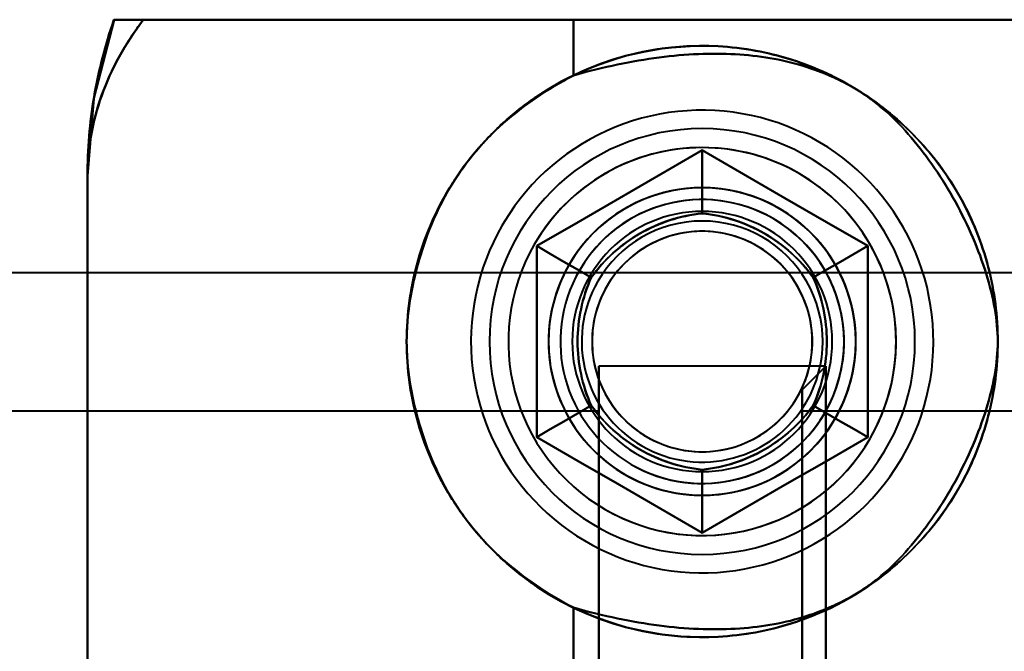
# Model space of a CAD drawing. Header units: millimetres. Extents: x -1115 to 1388, y -280 to 1010.
# Tile 20 of 76: x -353 to -332, y 258 to 272. Entities that reach past the tile are written whole.
import ezdxf

# ---------------------------------------------------------------- set-up
doc = ezdxf.new("R2010")
doc.units = ezdxf.units.MM
doc.layers.add('G-IMPT', color=8, linetype='Continuous', lineweight=40)

# ---------------------------------------------------------------- blocks, each defined once
blk = doc.blocks.new('NEXA 700 CALQUES_dwg-751640-Droite')
at = {"layer": 'G-IMPT'}
for p, q in [((-350.484, 271.672), (-341.387, 271.672)), ((-350.484, 271.672), (-341.387, 271.672)), ((-341.387, 271.672), (-350.484, 271.672)), ((-341.387, 271.672), (-350.484, 271.672)), ((-341.387, 271.672), (-326.665, 271.672)), ((-341.387, 271.672), (-326.665, 271.672)), ((-326.665, 271.672), (-341.387, 271.672)), ((-326.665, 271.672), (-341.387, 271.672)), ((-351.665, 268.372), (-351.665, 258.072)), ((-329.35, 266.327), (-362, 266.327)), ((-329.35, 266.327), (-362, 266.327)), ((-336.05, 264.352), (-340.85, 264.352)), ((-336.05, 264.352), (-340.85, 264.352)), ((-340.85, 264.352), (-340.85, 256.484)), ((-340.85, 264.352), (-340.85, 264.221)), ((-340.85, 264.352), (-340.85, 256.484)), ((-340.85, 256.352), (-340.85, 264.352)), ((-340.85, 256.352), (-340.85, 264.352)), ((-340.85, 256.352), (-340.85, 264.352)), ((-340.85, 256.352), (-340.85, 264.352)), ((-336.05, 264.352), (-336.55, 263.852)), ((-336.05, 264.352), (-336.55, 263.852)), ((-336.05, 260.352), (-336.05, 264.352)), ((-336.05, 256.484), (-336.05, 264.352)), ((-336.05, 264.352), (-336.05, 260.352)), ((-336.05, 264.352), (-336.05, 256.484)), ((-340.85, 264.221), (-340.85, 256.352)), ((-340.85, 264.221), (-340.85, 256.352)), ((-336.05, 256.352), (-336.05, 264.221)), ((-336.05, 260.352), (-336.05, 264.221)), ((-336.05, 264.221), (-336.05, 256.352)), ((-336.05, 264.221), (-336.05, 260.352)), ((-336.55, 256.967), (-336.55, 263.852)), ((-336.55, 256.967), (-336.55, 263.852)), ((-336.55, 263.852), (-336.55, 256.967)), ((-336.55, 263.852), (-336.55, 256.967)), ((-336.55, 256.852), (-336.55, 263.737)), ((-336.55, 256.852), (-336.55, 263.737)), ((-336.55, 263.737), (-336.55, 256.852)), ((-336.55, 263.737), (-336.55, 256.852)), ((-340.85, 263.402), (-357.55, 263.402)), ((-340.85, 263.402), (-357.55, 263.402)), ((-340.85, 263.402), (-340.85, 257.302)), ((-340.85, 263.402), (-340.85, 257.302)), ((-340.85, 263.402), (-340.85, 257.302)), ((-340.85, 263.402), (-340.85, 257.302)), ((-340.85, 257.402), (-340.85, 263.402)), ((-340.85, 257.402), (-340.85, 263.402)), ((-340.85, 263.302), (-340.85, 263.402)), ((-326.55, 263.402), (-336.55, 263.402)), ((-326.55, 263.402), (-336.55, 263.402)), ((-336.55, 259.577), (-336.55, 263.402)), ((-336.55, 259.577), (-336.55, 263.402)), ((-336.55, 263.402), (-336.55, 257.402)), ((-336.55, 263.402), (-336.55, 261.127)), ((-340.85, 257.302), (-340.85, 263.302)), ((-340.85, 257.302), (-340.85, 263.302)), ((-336.55, 263.302), (-336.55, 259.577)), ((-336.55, 263.302), (-336.55, 257.302)), ((-336.55, 257.302), (-336.55, 261.127)), ((-336.55, 257.302), (-336.55, 261.127)), ((-336.55, 261.127), (-336.55, 257.402)), ((-336.05, 256.484), (-336.05, 260.352)), ((-336.05, 256.352), (-336.05, 260.352)), ((-336.05, 260.352), (-336.05, 256.484)), ((-336.05, 260.352), (-336.05, 256.352)), ((-336.55, 259.577), (-336.55, 257.302))]:
    blk.add_line(p, q, dxfattribs=at)
at = {"layer": 'G-IMPT', "flags": 128}
for points in [[(-351.104, 271.673), (-351.528, 270.016), (-351.665, 268.372)], [(-351.105, 271.672), (-345.579, 271.672), (-340.052, 271.672), (-334.526, 271.672), (-329, 271.672)], [(-329, 271.672), (-334.526, 271.672), (-340.052, 271.672), (-345.579, 271.672), (-351.105, 271.672)], [(-329, 271.672), (-334.526, 271.672), (-340.052, 271.672), (-345.579, 271.672), (-351.105, 271.672)], [(-351.105, 271.672), (-345.579, 271.672), (-340.052, 271.672), (-334.526, 271.672), (-329, 271.672)], [(-341.387, 271.672), (-341.387, 271.379), (-341.387, 271.085), (-341.387, 270.792), (-341.387, 270.499)], [(-341.387, 270.499), (-341.387, 270.792), (-341.387, 271.085), (-341.387, 271.379), (-341.387, 271.672)], [(-341.387, 271.672), (-341.387, 271.379), (-341.387, 271.085), (-341.387, 270.792), (-341.387, 270.499)], [(-341.387, 270.499), (-341.387, 270.792), (-341.387, 271.085), (-341.387, 271.379), (-341.387, 271.672)], [(-334.43, 262.427), (-334.336, 262.598), (-334.248, 262.773), (-334.168, 262.952), (-334.094, 263.133), (-334.029, 263.317), (-333.97, 263.504), (-333.919, 263.693), (-333.876, 263.883), (-333.84, 264.076), (-333.812, 264.269), (-333.792, 264.464), (-333.779, 264.659), (-333.775, 264.855), (-333.778, 265.05), (-333.789, 265.246), (-333.808, 265.44), (-333.834, 265.634), (-333.869, 265.827), (-333.911, 266.018), (-333.96, 266.207), (-334.017, 266.394), (-334.082, 266.579), (-334.154, 266.76), (-334.233, 266.939), (-334.319, 267.115), (-334.412, 267.287), (-334.512, 267.455), (-334.619, 267.619), (-334.732, 267.779), (-334.851, 267.934), (-334.977, 268.084), (-335.108, 268.229), (-335.245, 268.368), (-335.388, 268.502), (-335.536, 268.63), (-335.688, 268.752), (-335.846, 268.868), (-336.008, 268.978), (-336.174, 269.081), (-336.345, 269.177), (-336.519, 269.266), (-336.696, 269.349), (-336.877, 269.424), (-337.06, 269.492), (-337.246, 269.552), (-337.434, 269.605), (-337.625, 269.651), (-337.817, 269.689), (-338.01, 269.719), (-338.204, 269.741), (-338.399, 269.755), (-338.595, 269.762), (-338.79, 269.761), (-338.986, 269.752), (-339.181, 269.735), (-339.375, 269.711), (-339.568, 269.679), (-339.759, 269.639), (-339.949, 269.591), (-340.137, 269.536), (-340.322, 269.474), (-340.505, 269.404), (-340.684, 269.326), (-340.861, 269.242), (-341.034, 269.151), (-341.203, 269.053), (-341.368, 268.948), (-341.529, 268.837), (-341.685, 268.719), (-341.837, 268.595), (-341.983, 268.465), (-342.124, 268.33), (-342.259, 268.189), (-342.389, 268.042), (-342.513, 267.891), (-342.631, 267.734), (-342.742, 267.574), (-342.847, 267.408), (-342.9, 267.318)], [(-334.43, 262.427), (-334.336, 262.598), (-334.248, 262.773), (-334.168, 262.952), (-334.094, 263.133), (-334.029, 263.317), (-333.97, 263.504), (-333.919, 263.693), (-333.876, 263.883), (-333.84, 264.076), (-333.812, 264.269), (-333.792, 264.464), (-333.779, 264.659), (-333.775, 264.855), (-333.778, 265.05), (-333.789, 265.246), (-333.808, 265.44), (-333.834, 265.634), (-333.869, 265.827), (-333.911, 266.018), (-333.96, 266.207), (-334.017, 266.394), (-334.082, 266.579), (-334.154, 266.76), (-334.233, 266.939), (-334.319, 267.115), (-334.412, 267.287), (-334.512, 267.455), (-334.619, 267.619), (-334.732, 267.779), (-334.851, 267.934), (-334.977, 268.084), (-335.108, 268.229), (-335.245, 268.368), (-335.388, 268.502), (-335.536, 268.63), (-335.688, 268.752), (-335.846, 268.868), (-336.008, 268.978), (-336.174, 269.081), (-336.345, 269.177), (-336.519, 269.266), (-336.696, 269.349), (-336.877, 269.424), (-337.06, 269.492), (-337.246, 269.552), (-337.434, 269.605), (-337.625, 269.651), (-337.817, 269.689), (-338.01, 269.719), (-338.204, 269.741), (-338.399, 269.755), (-338.595, 269.762), (-338.79, 269.761), (-338.986, 269.752), (-339.181, 269.735), (-339.375, 269.711), (-339.568, 269.679), (-339.759, 269.639), (-339.949, 269.591), (-340.137, 269.536), (-340.322, 269.474), (-340.505, 269.404), (-340.684, 269.326), (-340.861, 269.242), (-341.034, 269.151), (-341.203, 269.053), (-341.368, 268.948), (-341.529, 268.837), (-341.685, 268.719), (-341.837, 268.595), (-341.983, 268.465), (-342.124, 268.33), (-342.259, 268.189), (-342.389, 268.042), (-342.513, 267.891), (-342.631, 267.734), (-342.742, 267.574), (-342.847, 267.408), (-342.9, 267.318)], [(-342.165, 266.893), (-341.29, 267.398), (-340.415, 267.903), (-339.54, 268.409), (-338.665, 268.914)], [(-338.665, 268.914), (-339.54, 268.409), (-340.415, 267.903), (-341.29, 267.398), (-342.165, 266.893)], [(-338.665, 268.914), (-339.54, 268.409), (-340.415, 267.903), (-341.29, 267.398), (-342.165, 266.893)], [(-342.165, 266.893), (-341.29, 267.398), (-340.415, 267.903), (-339.54, 268.409), (-338.665, 268.914)], [(-342.165, 266.893), (-341.29, 267.398), (-340.415, 267.903), (-339.54, 268.409), (-338.665, 268.914)], [(-338.665, 268.914), (-339.54, 268.409), (-340.415, 267.903), (-341.29, 267.398), (-342.165, 266.893)], [(-342.165, 266.893), (-341.29, 267.398), (-340.415, 267.903), (-339.54, 268.409), (-338.665, 268.914)], [(-338.665, 268.914), (-339.54, 268.409), (-340.415, 267.903), (-341.29, 267.398), (-342.165, 266.893)], [(-338.665, 268.914), (-339.54, 268.409), (-340.415, 267.903), (-341.29, 267.398), (-342.165, 266.893)], [(-342.165, 266.893), (-341.29, 267.398), (-340.415, 267.903), (-339.54, 268.409), (-338.665, 268.914)], [(-338.665, 268.914), (-339.54, 268.409), (-340.415, 267.903), (-341.29, 267.398), (-342.165, 266.893)], [(-342.165, 266.893), (-341.29, 267.398), (-340.415, 267.903), (-339.54, 268.409), (-338.665, 268.914)], [(-338.665, 268.914), (-338.665, 268.581), (-338.665, 268.248), (-338.665, 267.914), (-338.665, 267.581)], [(-338.665, 267.581), (-338.665, 267.914), (-338.665, 268.248), (-338.665, 268.581), (-338.665, 268.914)], [(-338.665, 268.914), (-337.79, 268.409), (-336.915, 267.903), (-336.04, 267.398), (-335.165, 266.893)], [(-335.165, 266.893), (-336.04, 267.398), (-336.915, 267.903), (-337.79, 268.409), (-338.665, 268.914)], [(-338.665, 268.914), (-338.665, 268.581), (-338.665, 268.248), (-338.665, 267.914), (-338.665, 267.581)], [(-338.665, 267.581), (-338.665, 267.914), (-338.665, 268.248), (-338.665, 268.581), (-338.665, 268.914)], [(-335.165, 266.893), (-336.04, 267.398), (-336.915, 267.903), (-337.79, 268.409), (-338.665, 268.914)], [(-338.665, 268.914), (-337.79, 268.409), (-336.915, 267.903), (-336.04, 267.398), (-335.165, 266.893)], [(-338.665, 268.914), (-337.79, 268.409), (-336.915, 267.903), (-336.04, 267.398), (-335.165, 266.893)], [(-335.165, 266.893), (-336.04, 267.398), (-336.915, 267.903), (-337.79, 268.409), (-338.665, 268.914)], [(-338.665, 268.914), (-337.79, 268.409), (-336.915, 267.903), (-336.04, 267.398), (-335.165, 266.893)], [(-335.165, 266.893), (-336.04, 267.398), (-336.915, 267.903), (-337.79, 268.409), (-338.665, 268.914)], [(-335.165, 266.893), (-336.04, 267.398), (-336.915, 267.903), (-337.79, 268.409), (-338.665, 268.914)], [(-338.665, 268.914), (-337.79, 268.409), (-336.915, 267.903), (-336.04, 267.398), (-335.165, 266.893)], [(-335.165, 266.893), (-336.04, 267.398), (-336.915, 267.903), (-337.79, 268.409), (-338.665, 268.914)], [(-338.665, 268.914), (-337.79, 268.409), (-336.915, 267.903), (-336.04, 267.398), (-335.165, 266.893)], [(-351.665, 258.072), (-351.665, 260.647), (-351.665, 263.222), (-351.665, 265.797), (-351.665, 268.372)], [(-351.665, 268.372), (-351.665, 253.622), (-351.665, 238.872), (-351.665, 224.122), (-351.665, 209.372)], [(-351.665, 209.372), (-351.665, 224.122), (-351.665, 238.872), (-351.665, 253.622), (-351.665, 268.372)], [(-351.665, 268.372), (-351.665, 265.797), (-351.665, 263.222), (-351.665, 260.647), (-351.665, 258.072)], [(-351.665, 268.372), (-351.665, 265.797), (-351.665, 263.222), (-351.665, 260.647), (-351.665, 258.072)], [(-351.665, 209.372), (-351.665, 224.122), (-351.665, 238.872), (-351.665, 253.622), (-351.665, 268.372)], [(-351.665, 268.372), (-351.665, 253.622), (-351.665, 238.872), (-351.665, 224.122), (-351.665, 209.372)], [(-351.665, 258.072), (-351.665, 260.647), (-351.665, 263.222), (-351.665, 265.797), (-351.665, 268.372)], [(-342.9, 267.318), (-342.995, 267.146), (-343.082, 266.971), (-343.163, 266.793), (-343.236, 266.612), (-343.302, 266.427), (-343.36, 266.241), (-343.411, 266.052), (-343.455, 265.861), (-343.49, 265.669), (-343.518, 265.475), (-343.538, 265.281), (-343.551, 265.085), (-343.556, 264.89), (-343.552, 264.694), (-343.541, 264.499), (-343.522, 264.304), (-343.496, 264.111), (-343.462, 263.918), (-343.42, 263.727), (-343.37, 263.538), (-343.313, 263.351), (-343.248, 263.166), (-343.176, 262.984), (-343.097, 262.805), (-343.011, 262.63), (-342.918, 262.458), (-342.818, 262.289), (-342.711, 262.125), (-342.598, 261.966), (-342.479, 261.811), (-342.353, 261.661), (-342.222, 261.516), (-342.085, 261.376), (-341.942, 261.242), (-341.795, 261.114), (-341.642, 260.992), (-341.484, 260.876), (-341.322, 260.767), (-341.156, 260.664), (-340.986, 260.567), (-340.812, 260.478), (-340.634, 260.396), (-340.454, 260.321), (-340.27, 260.253), (-340.084, 260.192), (-339.896, 260.139), (-339.706, 260.094), (-339.514, 260.056), (-339.32, 260.026), (-339.126, 260.004), (-338.931, 259.989), (-338.736, 259.982), (-338.54, 259.983), (-338.345, 259.992), (-338.15, 260.009), (-337.956, 260.034), (-337.763, 260.066), (-337.571, 260.106), (-337.381, 260.153), (-337.194, 260.208), (-337.008, 260.271), (-336.826, 260.341), (-336.646, 260.418), (-336.47, 260.502), (-336.297, 260.594), (-336.127, 260.692), (-335.962, 260.797), (-335.801, 260.908), (-335.645, 261.026), (-335.494, 261.15), (-335.347, 261.279), (-335.206, 261.415), (-335.071, 261.556), (-334.941, 261.702), (-334.817, 261.854), (-334.7, 262.01), (-334.588, 262.171), (-334.484, 262.336), (-334.43, 262.427)], [(-342.9, 267.318), (-342.995, 267.146), (-343.082, 266.971), (-343.163, 266.793), (-343.236, 266.612), (-343.302, 266.427), (-343.36, 266.241), (-343.411, 266.052), (-343.455, 265.861), (-343.49, 265.669), (-343.518, 265.475), (-343.538, 265.281), (-343.551, 265.085), (-343.556, 264.89), (-343.552, 264.694), (-343.541, 264.499), (-343.522, 264.304), (-343.496, 264.111), (-343.462, 263.918), (-343.42, 263.727), (-343.37, 263.538), (-343.313, 263.351), (-343.248, 263.166), (-343.176, 262.984), (-343.097, 262.805), (-343.011, 262.63), (-342.918, 262.458), (-342.818, 262.289), (-342.711, 262.125), (-342.598, 261.966), (-342.479, 261.811), (-342.353, 261.661), (-342.222, 261.516), (-342.085, 261.376), (-341.942, 261.242), (-341.795, 261.114), (-341.642, 260.992), (-341.484, 260.876), (-341.322, 260.767), (-341.156, 260.664), (-340.986, 260.567), (-340.812, 260.478), (-340.634, 260.396), (-340.454, 260.321), (-340.27, 260.253), (-340.084, 260.192), (-339.896, 260.139), (-339.706, 260.094), (-339.514, 260.056), (-339.32, 260.026), (-339.126, 260.004), (-338.931, 259.989), (-338.736, 259.982), (-338.54, 259.983), (-338.345, 259.992), (-338.15, 260.009), (-337.956, 260.034), (-337.763, 260.066), (-337.571, 260.106), (-337.381, 260.153), (-337.194, 260.208), (-337.008, 260.271), (-336.826, 260.341), (-336.646, 260.418), (-336.47, 260.502), (-336.297, 260.594), (-336.127, 260.692), (-335.962, 260.797), (-335.801, 260.908), (-335.645, 261.026), (-335.494, 261.15), (-335.347, 261.279), (-335.206, 261.415), (-335.071, 261.556), (-334.941, 261.702), (-334.817, 261.854), (-334.7, 262.01), (-334.588, 262.171), (-334.484, 262.336), (-334.43, 262.427)], [(-342.165, 262.852), (-342.165, 263.862), (-342.165, 264.872), (-342.165, 265.883), (-342.165, 266.893)], [(-342.165, 266.893), (-341.877, 266.726), (-341.588, 266.56), (-341.3, 266.393), (-341.011, 266.227)], [(-341.011, 266.227), (-341.3, 266.393), (-341.588, 266.56), (-341.877, 266.726), (-342.165, 266.893)], [(-342.165, 266.893), (-341.877, 266.726), (-341.588, 266.56), (-341.3, 266.393), (-341.011, 266.227)], [(-341.011, 266.227), (-341.3, 266.393), (-341.588, 266.56), (-341.877, 266.726), (-342.165, 266.893)], [(-342.165, 266.893), (-342.165, 265.883), (-342.165, 264.872), (-342.165, 263.862), (-342.165, 262.852)], [(-342.165, 266.893), (-342.165, 265.883), (-342.165, 264.872), (-342.165, 263.862), (-342.165, 262.852)], [(-342.165, 262.852), (-342.165, 263.862), (-342.165, 264.872), (-342.165, 265.883), (-342.165, 266.893)], [(-342.165, 262.852), (-342.165, 263.862), (-342.165, 264.872), (-342.165, 265.883), (-342.165, 266.893)], [(-342.165, 266.893), (-342.165, 265.883), (-342.165, 264.872), (-342.165, 263.862), (-342.165, 262.852)], [(-342.165, 262.852), (-342.165, 263.862), (-342.165, 264.872), (-342.165, 265.883), (-342.165, 266.893)], [(-342.165, 266.893), (-342.165, 265.883), (-342.165, 264.872), (-342.165, 263.862), (-342.165, 262.852)], [(-342.165, 266.893), (-342.165, 265.883), (-342.165, 264.872), (-342.165, 263.862), (-342.165, 262.852)], [(-342.165, 262.852), (-342.165, 263.862), (-342.165, 264.872), (-342.165, 265.883), (-342.165, 266.893)], [(-342.165, 266.893), (-342.165, 265.883), (-342.165, 264.872), (-342.165, 263.862), (-342.165, 262.852)], [(-342.165, 262.852), (-342.165, 263.862), (-342.165, 264.872), (-342.165, 265.883), (-342.165, 266.893)], [(-336.319, 266.227), (-336.031, 266.393), (-335.742, 266.56), (-335.454, 266.726), (-335.165, 266.893)], [(-335.165, 266.893), (-335.454, 266.726), (-335.742, 266.56), (-336.031, 266.393), (-336.319, 266.227)], [(-335.165, 266.893), (-335.454, 266.726), (-335.742, 266.56), (-336.031, 266.393), (-336.319, 266.227)], [(-336.319, 266.227), (-336.031, 266.393), (-335.742, 266.56), (-335.454, 266.726), (-335.165, 266.893)], [(-335.165, 266.893), (-335.165, 265.883), (-335.165, 264.872), (-335.165, 263.862), (-335.165, 262.852)], [(-335.165, 262.852), (-335.165, 263.862), (-335.165, 264.872), (-335.165, 265.883), (-335.165, 266.893)], [(-335.165, 262.852), (-335.165, 263.862), (-335.165, 264.872), (-335.165, 265.883), (-335.165, 266.893)], [(-335.165, 266.893), (-335.165, 265.883), (-335.165, 264.872), (-335.165, 263.862), (-335.165, 262.852)], [(-335.165, 266.893), (-335.165, 265.883), (-335.165, 264.872), (-335.165, 263.862), (-335.165, 262.852)], [(-335.165, 262.852), (-335.165, 263.862), (-335.165, 264.872), (-335.165, 265.883), (-335.165, 266.893)], [(-335.165, 266.893), (-335.165, 265.883), (-335.165, 264.872), (-335.165, 263.862), (-335.165, 262.852)], [(-335.165, 262.852), (-335.165, 263.862), (-335.165, 264.872), (-335.165, 265.883), (-335.165, 266.893)], [(-335.165, 262.852), (-335.165, 263.862), (-335.165, 264.872), (-335.165, 265.883), (-335.165, 266.893)], [(-335.165, 266.893), (-335.165, 265.883), (-335.165, 264.872), (-335.165, 263.862), (-335.165, 262.852)], [(-335.165, 262.852), (-335.165, 263.862), (-335.165, 264.872), (-335.165, 265.883), (-335.165, 266.893)], [(-335.165, 266.893), (-335.165, 265.883), (-335.165, 264.872), (-335.165, 263.862), (-335.165, 262.852)], [(-342.165, 262.852), (-341.877, 263.018), (-341.588, 263.185), (-341.3, 263.351), (-341.011, 263.518)], [(-341.011, 263.518), (-341.3, 263.351), (-341.588, 263.185), (-341.877, 263.018), (-342.165, 262.852)], [(-342.165, 262.852), (-341.877, 263.018), (-341.588, 263.185), (-341.3, 263.351), (-341.011, 263.518)], [(-341.011, 263.518), (-341.3, 263.351), (-341.588, 263.185), (-341.877, 263.018), (-342.165, 262.852)], [(-335.165, 262.852), (-335.454, 263.018), (-335.742, 263.185), (-336.031, 263.351), (-336.319, 263.518)], [(-336.319, 263.518), (-336.031, 263.351), (-335.742, 263.185), (-335.454, 263.018), (-335.165, 262.852)], [(-335.165, 262.852), (-335.454, 263.018), (-335.742, 263.185), (-336.031, 263.351), (-336.319, 263.518)], [(-336.319, 263.518), (-336.031, 263.351), (-335.742, 263.185), (-335.454, 263.018), (-335.165, 262.852)], [(-338.665, 260.831), (-339.54, 261.336), (-340.415, 261.841), (-341.29, 262.346), (-342.165, 262.852)], [(-342.165, 262.852), (-341.29, 262.346), (-340.415, 261.841), (-339.54, 261.336), (-338.665, 260.831)], [(-342.165, 262.852), (-341.29, 262.346), (-340.415, 261.841), (-339.54, 261.336), (-338.665, 260.831)], [(-338.665, 260.831), (-339.54, 261.336), (-340.415, 261.841), (-341.29, 262.346), (-342.165, 262.852)], [(-338.665, 260.831), (-339.54, 261.336), (-340.415, 261.841), (-341.29, 262.346), (-342.165, 262.852)], [(-342.165, 262.852), (-341.29, 262.346), (-340.415, 261.841), (-339.54, 261.336), (-338.665, 260.831)], [(-338.665, 260.831), (-339.54, 261.336), (-340.415, 261.841), (-341.29, 262.346), (-342.165, 262.852)], [(-342.165, 262.852), (-341.29, 262.346), (-340.415, 261.841), (-339.54, 261.336), (-338.665, 260.831)], [(-342.165, 262.852), (-341.29, 262.346), (-340.415, 261.841), (-339.54, 261.336), (-338.665, 260.831)], [(-338.665, 260.831), (-339.54, 261.336), (-340.415, 261.841), (-341.29, 262.346), (-342.165, 262.852)], [(-342.165, 262.852), (-341.29, 262.346), (-340.415, 261.841), (-339.54, 261.336), (-338.665, 260.831)], [(-338.665, 260.831), (-339.54, 261.336), (-340.415, 261.841), (-341.29, 262.346), (-342.165, 262.852)], [(-335.165, 262.852), (-336.04, 262.346), (-336.915, 261.841), (-337.79, 261.336), (-338.665, 260.831)], [(-338.665, 260.831), (-337.79, 261.336), (-336.915, 261.841), (-336.04, 262.346), (-335.165, 262.852)], [(-338.665, 260.831), (-337.79, 261.336), (-336.915, 261.841), (-336.04, 262.346), (-335.165, 262.852)], [(-335.165, 262.852), (-336.04, 262.346), (-336.915, 261.841), (-337.79, 261.336), (-338.665, 260.831)], [(-335.165, 262.852), (-336.04, 262.346), (-336.915, 261.841), (-337.79, 261.336), (-338.665, 260.831)], [(-338.665, 260.831), (-337.79, 261.336), (-336.915, 261.841), (-336.04, 262.346), (-335.165, 262.852)], [(-335.165, 262.852), (-336.04, 262.346), (-336.915, 261.841), (-337.79, 261.336), (-338.665, 260.831)], [(-338.665, 260.831), (-337.79, 261.336), (-336.915, 261.841), (-336.04, 262.346), (-335.165, 262.852)], [(-338.665, 260.831), (-337.79, 261.336), (-336.915, 261.841), (-336.04, 262.346), (-335.165, 262.852)], [(-335.165, 262.852), (-336.04, 262.346), (-336.915, 261.841), (-337.79, 261.336), (-338.665, 260.831)], [(-338.665, 260.831), (-337.79, 261.336), (-336.915, 261.841), (-336.04, 262.346), (-335.165, 262.852)], [(-335.165, 262.852), (-336.04, 262.346), (-336.915, 261.841), (-337.79, 261.336), (-338.665, 260.831)], [(-338.665, 260.831), (-338.665, 261.164), (-338.665, 261.497), (-338.665, 261.83), (-338.665, 262.163)], [(-338.665, 262.163), (-338.665, 261.83), (-338.665, 261.497), (-338.665, 261.164), (-338.665, 260.831)], [(-338.665, 262.163), (-338.665, 261.83), (-338.665, 261.497), (-338.665, 261.164), (-338.665, 260.831)], [(-338.665, 260.831), (-338.665, 261.164), (-338.665, 261.497), (-338.665, 261.83), (-338.665, 262.163)], [(-341.387, 259.246), (-341.387, 258.953), (-341.387, 258.659), (-341.387, 258.366), (-341.387, 258.072)], [(-341.387, 258.072), (-341.387, 258.366), (-341.387, 258.659), (-341.387, 258.953), (-341.387, 259.246)], [(-341.387, 259.246), (-341.387, 258.953), (-341.387, 258.659), (-341.387, 258.366), (-341.387, 258.072)], [(-341.387, 258.072), (-341.387, 258.366), (-341.387, 258.659), (-341.387, 258.953), (-341.387, 259.246)]]:
    blk.add_lwpolyline(points, dxfattribs=at)
at = {"layer": 'G-IMPT'}
for centre, radius, start, end in [((-341.665, 268.372), 10, 160.7312, 180), ((-341.665, 268.372), 10, 160.7312, 180), ((-341.665, 268.372), 10, 160.7312, 180), ((-341.665, 268.372), 10, 160.7312, 180), ((-338.665, 264.872), 6.25, 0, 180), ((-338.665, 264.872), 6.25, 0, 180), ((-338.665, 264.872), 6.25, 0, 180), ((-338.665, 264.872), 6.25, 360, 180), ((-338.665, 264.872), 4.5, 90, 270), ((-338.665, 264.872), 4.5, 90, 270), ((-338.665, 264.872), 4.5, 90, 180), ((-338.665, 264.872), 4.5, 0, 180), ((-338.665, 264.872), 4.5, 0, 180), ((-338.665, 264.872), 4.5, 90, 180), ((-338.665, 264.872), 4.5, 0, 180), ((-338.665, 264.872), 4.5, 0, 180), ((-338.665, 264.872), 4.5, 270, 90), ((-338.665, 264.872), 4.5, 270, 90), ((-338.665, 264.872), 4.5, 0, 90), ((-338.665, 264.872), 4.5, 360, 90), ((-338.665, 264.872), 4.1, 330, 150), ((-338.665, 264.872), 4.1, 330, 150), ((-338.665, 264.872), 4.1, 60, 150), ((-338.665, 264.872), 4.1, 60, 150), ((-338.665, 264.872), 4.1, 330, 60), ((-338.665, 264.872), 4.1, 330, 60), ((-338.665, 264.872), 3.25, 60, 240), ((-338.665, 264.872), 3.25, 60, 240), ((-338.665, 264.872), 3.25, 0, 180), ((-338.665, 264.872), 3.25, 360, 180), ((-338.665, 264.872), 3.25, 0, 150), ((-338.665, 264.872), 3.25, 330, 150), ((-338.665, 264.872), 3.25, 60, 150), ((-338.665, 264.872), 3.25, 330, 150), ((-338.665, 264.872), 3, 60, 240), ((-338.665, 264.872), 3, 60, 240), ((-338.665, 264.872), 3, 60, 240), ((-338.665, 264.872), 3, 60, 240), ((-338.665, 264.872), 3, 60, 240), ((-338.665, 264.872), 3, 60, 240), ((-338.665, 264.872), 3, 330, 150), ((-338.665, 264.872), 3, 330, 150), ((-338.665, 264.872), 2.75, 0, 180), ((-338.665, 264.872), 2.75, 0, 180), ((-338.665, 264.872), 2.75, 360, 180), ((-338.665, 264.872), 2.75, 0, 180), ((-338.665, 264.872), 2.75, 0, 180), ((-338.665, 264.872), 2.75, 0, 180), ((-338.665, 264.872), 2.75, 0, 180), ((-338.665, 264.872), 2.75, 0, 180), ((-338.665, 264.872), 3.25, 240, 60), ((-338.665, 264.872), 3.25, 240, 60), ((-338.665, 264.872), 3.25, 330, 60), ((-338.665, 264.872), 2.548, 330, 150), ((-338.665, 264.872), 2.548, 330, 150), ((-338.665, 264.872), 2.548, 330, 150), ((-338.665, 264.872), 2.548, 330, 150), ((-338.665, 264.872), 2.548, 330, 150), ((-338.665, 264.872), 2.548, 330, 150), ((-338.665, 264.872), 2.548, 330, 150), ((-338.665, 264.872), 2.548, 330, 150), ((-338.665, 264.872), 3, 240, 60), ((-338.665, 264.872), 3, 240, 60), ((-338.665, 264.872), 3, 240, 60), ((-338.665, 264.872), 3, 240, 60), ((-338.665, 264.872), 3, 330, 60), ((-338.665, 264.872), 3, 330, 60), ((-338.665, 264.872), 2.33, 5.716, 185.716), ((-338.665, 264.872), 2.33, 5.716, 185.716), ((-338.665, 264.872), 2.33, 5.716, 185.716), ((-338.665, 264.872), 2.33, 5.716, 185.716), ((-338.665, 264.872), 2.33, 294.284, 114.284), ((-338.665, 264.872), 2.33, 294.284, 114.284), ((-338.665, 264.872), 2.33, 294.284, 114.284), ((-338.665, 264.872), 2.33, 294.284, 114.284), ((-338.665, 264.872), 2.33, 114.284, 294.284), ((-338.665, 264.872), 2.33, 114.284, 294.284), ((-338.665, 264.872), 2.33, 114.284, 294.284), ((-338.665, 264.872), 2.33, 114.284, 294.284), ((-338.665, 264.872), 4.1, 150, 240), ((-338.665, 264.872), 4.1, 150, 240), ((-338.665, 264.872), 4.1, 150, 330), ((-338.665, 264.872), 4.1, 150, 330), ((-338.665, 264.872), 3.25, 150, 240), ((-338.665, 264.872), 3.25, 150, 330), ((-338.665, 264.872), 3.25, 150, 180), ((-338.665, 264.872), 3.25, 150, 330), ((-338.665, 264.872), 3, 150, 330), ((-338.665, 264.872), 3, 150, 330), ((-338.665, 264.872), 2.548, 150, 330), ((-338.665, 264.872), 2.548, 150, 330), ((-338.665, 264.872), 2.548, 150, 330), ((-338.665, 264.872), 2.548, 150, 330), ((-338.665, 264.872), 2.548, 150, 330), ((-338.665, 264.872), 2.548, 150, 330), ((-338.665, 264.872), 2.548, 150, 330), ((-338.665, 264.872), 2.548, 150, 330), ((-338.665, 264.872), 2.33, 185.716, 5.716), ((-338.665, 264.872), 2.33, 185.716, 5.716), ((-338.665, 264.872), 2.33, 185.716, 5.716), ((-338.665, 264.872), 2.33, 185.716, 5.716), ((-338.665, 264.872), 6.25, 180, 0), ((-338.665, 264.872), 6.25, 180, 0), ((-338.665, 264.872), 6.25, 180, 0), ((-338.665, 264.872), 6.25, 180, 360), ((-338.665, 264.872), 4.5, 180, 0), ((-338.665, 264.872), 4.5, 180, 0), ((-338.665, 264.872), 4.5, 180, 360), ((-338.665, 264.872), 4.5, 180, 0), ((-338.665, 264.872), 4.5, 180, 0), ((-338.665, 264.872), 4.5, 180, 360), ((-338.665, 264.872), 3.25, 180, 330), ((-338.665, 264.872), 3.25, 180, 0), ((-338.665, 264.872), 3.25, 180, 360), ((-338.665, 264.872), 2.75, 180, 0), ((-338.665, 264.872), 2.75, 180, 0), ((-338.665, 264.872), 2.75, 180, 0), ((-338.665, 264.872), 2.75, 180, 360), ((-338.665, 264.872), 2.75, 180, 0), ((-338.665, 264.872), 2.75, 180, 0), ((-338.665, 264.872), 2.75, 180, 0), ((-338.665, 264.872), 2.75, 180, 0), ((-338.665, 264.872), 3.25, 330, 0), ((-338.665, 264.872), 3.25, 240, 330), ((-338.665, 264.872), 3, 240, 330), ((-338.665, 264.872), 3, 240, 330), ((-338.665, 264.872), 4.1, 240, 330), ((-338.665, 264.872), 4.1, 240, 330)]:
    blk.add_arc(centre, radius, start, end, dxfattribs=at)
for points, knots in [([(-350.484, 271.672), (-350.87, 271.164), (-351.315, 270.36), (-351.615, 269.231), (-351.665, 268.66), (-351.665, 268.372)], [0, 0, 0, 0, 0.5, 0.75, 1, 1, 1, 1]), ([(-351.104, 271.672), (-351.288, 271.143), (-351.499, 270.326), (-351.641, 269.213), (-351.665, 268.653), (-351.665, 268.372)], [0, 0, 0, 0, 0.5, 0.75, 1, 1, 1, 1]), ([(-351.665, 268.372), (-351.665, 268.659), (-351.614, 269.231), (-351.313, 270.359), (-350.87, 271.167), (-350.484, 271.672)], [0, 0, 0, 0, 0.25, 0.5, 1, 1, 1, 1]), ([(-351.105, 271.672), (-351.29, 271.143), (-351.5, 270.326), (-351.642, 269.213), (-351.665, 268.653), (-351.665, 268.372)], [0, 0, 0, 0, 0.5, 0.75, 1, 1, 1, 1]), ([(-350.484, 271.672), (-350.87, 271.167), (-351.313, 270.359), (-351.614, 269.231), (-351.665, 268.659), (-351.665, 268.372)], [0, 0, 0, 0, 0.5, 0.75, 1, 1, 1, 1]), ([(-351.665, 268.372), (-351.665, 268.653), (-351.641, 269.213), (-351.499, 270.326), (-351.288, 271.143), (-351.104, 271.672)], [0, 0, 0, 0, 0.25, 0.5, 1, 1, 1, 1]), ([(-350.484, 271.672), (-350.582, 271.67), (-350.714, 271.672), (-350.854, 271.672), (-350.943, 271.673), (-351.013, 271.672), (-351.082, 271.672), (-351.103, 271.675), (-351.104, 271.672)], [0, 0, 0, 0, 0.25, 0.375, 0.5, 0.625, 0.75, 1, 1, 1, 1]), ([(-351.104, 271.672), (-351.103, 271.675), (-351.082, 271.672), (-351.013, 271.672), (-350.943, 271.673), (-350.854, 271.672), (-350.714, 271.672), (-350.582, 271.67), (-350.484, 271.672)], [0, 0, 0, 0, 0.25, 0.375, 0.5, 0.625, 0.75, 1, 1, 1, 1]), ([(-332.415, 264.872), (-332.415, 265.404), (-332.551, 266.464), (-333.146, 267.944), (-334.076, 269.21), (-335.287, 270.21), (-336.745, 270.892), (-338.856, 271.278), (-340.446, 270.954), (-341.387, 270.499)], [0, 0, 0, 0, 0.125, 0.25, 0.375, 0.5, 0.625, 0.75, 1, 1, 1, 1]), ([(-341.387, 270.499), (-340.446, 270.954), (-338.856, 271.278), (-336.745, 270.892), (-335.287, 270.21), (-334.076, 269.21), (-333.146, 267.944), (-332.551, 266.464), (-332.415, 265.404), (-332.415, 264.872)], [0, 0, 0, 0, 0.25, 0.375, 0.5, 0.625, 0.75, 0.875, 1, 1, 1, 1]), ([(-341.387, 270.499), (-340.751, 270.676), (-339.545, 270.928), (-338.201, 270.985), (-337.224, 270.876), (-336.541, 270.717), (-336.012, 270.521), (-335.613, 270.325), (-335.328, 270.161), (-335.05, 269.967), (-334.682, 269.66), (-334.059, 269.014), (-333.424, 268.082), (-332.929, 267.072), (-332.643, 266.307), (-332.46, 265.555), (-332.393, 264.872), (-332.46, 264.19), (-332.643, 263.438), (-332.929, 262.673), (-333.424, 261.663), (-334.059, 260.731), (-334.682, 260.085), (-335.05, 259.777), (-335.328, 259.584), (-335.613, 259.42), (-336.012, 259.223), (-336.541, 259.027), (-337.224, 258.868), (-338.201, 258.76), (-339.545, 258.817), (-340.751, 259.069), (-341.387, 259.246)], [0, 0, 0, 0, 0.0625, 0.125, 0.15625, 0.1875, 0.21875, 0.234375, 0.25, 0.265625, 0.28125, 0.3125, 0.375, 0.40625, 0.4375, 0.46875, 0.5, 0.53125, 0.5625, 0.59375, 0.625, 0.6875, 0.71875, 0.734375, 0.75, 0.765625, 0.78125, 0.8125, 0.84375, 0.875, 0.9375, 1, 1, 1, 1]), ([(-341.387, 259.246), (-340.751, 259.069), (-339.545, 258.817), (-338.201, 258.76), (-337.224, 258.868), (-336.541, 259.027), (-336.012, 259.223), (-335.613, 259.42), (-335.328, 259.584), (-335.05, 259.777), (-334.682, 260.085), (-334.059, 260.731), (-333.424, 261.663), (-332.929, 262.673), (-332.643, 263.438), (-332.46, 264.19), (-332.393, 264.872), (-332.46, 265.555), (-332.643, 266.307), (-332.929, 267.072), (-333.424, 268.082), (-334.059, 269.014), (-334.682, 269.66), (-335.05, 269.967), (-335.328, 270.161), (-335.613, 270.325), (-336.012, 270.521), (-336.541, 270.717), (-337.224, 270.876), (-338.201, 270.985), (-339.545, 270.928), (-340.751, 270.676), (-341.387, 270.499)], [0, 0, 0, 0, 0.0625, 0.125, 0.15625, 0.1875, 0.21875, 0.234375, 0.25, 0.265625, 0.28125, 0.3125, 0.375, 0.40625, 0.4375, 0.46875, 0.5, 0.53125, 0.5625, 0.59375, 0.625, 0.6875, 0.71875, 0.734375, 0.75, 0.765625, 0.78125, 0.8125, 0.84375, 0.875, 0.9375, 1, 1, 1, 1]), ([(-341.387, 270.499), (-341.653, 270.37), (-342.036, 270.15), (-342.509, 269.807), (-342.845, 269.526), (-343.156, 269.226), (-343.443, 268.909), (-343.709, 268.572), (-343.953, 268.214), (-344.176, 267.832), (-344.439, 267.297), (-344.644, 266.735), (-344.785, 266.168), (-344.885, 265.594), (-344.915, 265.16), (-344.915, 264.872)], [0, 0, 0, 0, 0.125, 0.1875, 0.25, 0.3125, 0.375, 0.4375, 0.5, 0.5625, 0.625, 0.75, 0.8125, 0.875, 1, 1, 1, 1]), ([(-344.915, 264.872), (-344.915, 265.16), (-344.885, 265.594), (-344.784, 266.168), (-344.643, 266.736), (-344.439, 267.298), (-344.175, 267.833), (-343.952, 268.215), (-343.708, 268.573), (-343.443, 268.909), (-343.156, 269.226), (-342.845, 269.526), (-342.51, 269.806), (-342.036, 270.149), (-341.653, 270.37), (-341.387, 270.499)], [0, 0, 0, 0, 0.125, 0.1875, 0.25, 0.375, 0.4375, 0.5, 0.5625, 0.625, 0.6875, 0.75, 0.8125, 0.875, 1, 1, 1, 1]), ([(-341.387, 259.246), (-341.948, 259.54), (-342.692, 260.046), (-343.479, 260.855), (-343.963, 261.519), (-344.36, 262.281), (-344.668, 263.133), (-344.867, 264.02), (-344.939, 264.874), (-344.867, 265.726), (-344.601, 266.91), (-344.123, 268.006), (-343.479, 268.889), (-342.692, 269.698), (-341.948, 270.204), (-341.387, 270.499)], [0, 0, 0, 0, 0.125, 0.1875, 0.25, 0.3125, 0.375, 0.4375, 0.5, 0.5625, 0.625, 0.75, 0.8125, 0.875, 1, 1, 1, 1]), ([(-341.387, 270.499), (-341.948, 270.205), (-342.692, 269.699), (-343.479, 268.89), (-343.963, 268.226), (-344.36, 267.463), (-344.668, 266.612), (-344.867, 265.725), (-344.939, 264.871), (-344.867, 264.018), (-344.601, 262.835), (-344.123, 261.738), (-343.479, 260.856), (-342.692, 260.046), (-341.948, 259.54), (-341.387, 259.246)], [0, 0, 0, 0, 0.125, 0.1875, 0.25, 0.3125, 0.375, 0.4375, 0.5, 0.5625, 0.625, 0.75, 0.8125, 0.875, 1, 1, 1, 1]), ([(-344.915, 264.872), (-344.915, 264.585), (-344.885, 264.151), (-344.784, 263.576), (-344.643, 263.009), (-344.439, 262.447), (-344.175, 261.912), (-343.952, 261.53), (-343.708, 261.172), (-343.443, 260.835), (-343.156, 260.518), (-342.845, 260.219), (-342.51, 259.938), (-342.036, 259.595), (-341.653, 259.375), (-341.387, 259.246)], [0, 0, 0, 0, 0.125, 0.1875, 0.25, 0.375, 0.4375, 0.5, 0.5625, 0.625, 0.6875, 0.75, 0.8125, 0.875, 1, 1, 1, 1]), ([(-341.387, 259.246), (-341.653, 259.375), (-342.036, 259.595), (-342.509, 259.938), (-342.845, 260.218), (-343.156, 260.518), (-343.443, 260.836), (-343.709, 261.173), (-343.953, 261.531), (-344.176, 261.913), (-344.439, 262.448), (-344.644, 263.009), (-344.785, 263.577), (-344.885, 264.151), (-344.915, 264.585), (-344.915, 264.872)], [0, 0, 0, 0, 0.125, 0.1875, 0.25, 0.3125, 0.375, 0.4375, 0.5, 0.5625, 0.625, 0.75, 0.8125, 0.875, 1, 1, 1, 1]), ([(-341.387, 259.246), (-340.446, 258.791), (-338.856, 258.467), (-336.745, 258.852), (-335.287, 259.535), (-334.076, 260.535), (-333.146, 261.801), (-332.551, 263.281), (-332.415, 264.34), (-332.415, 264.872)], [0, 0, 0, 0, 0.25, 0.375, 0.5, 0.625, 0.75, 0.875, 1, 1, 1, 1]), ([(-332.415, 264.872), (-332.415, 264.34), (-332.551, 263.281), (-333.146, 261.801), (-334.076, 260.535), (-335.287, 259.535), (-336.745, 258.852), (-338.856, 258.467), (-340.446, 258.791), (-341.387, 259.246)], [0, 0, 0, 0, 0.125, 0.25, 0.375, 0.5, 0.625, 0.75, 1, 1, 1, 1])]:
    blk.add_open_spline(points, degree=3, knots=knots, dxfattribs=at)
for points in [[(-351.665, 268.372), (-351.665, 268.653), (-351.642, 269.213), (-351.536, 270.048), (-351.36, 270.871), (-351.197, 271.408), (-351.105, 271.672)], [(-351.665, 268.372), (-351.665, 268.66), (-351.615, 269.231), (-351.39, 270.077), (-351.018, 270.899), (-350.677, 271.418), (-350.484, 271.672)], [(-351.104, 271.672), (-351.102, 271.672), (-350.991, 271.672), (-350.682, 271.672), (-350.484, 271.672)], [(-350.484, 271.672), (-350.682, 271.672), (-350.991, 271.672), (-351.102, 271.672), (-351.104, 271.672)], [(-341.011, 266.227), (-340.732, 266.611), (-340.031, 267.238), (-339.137, 267.531), (-338.665, 267.581)], [(-338.665, 267.581), (-339.137, 267.532), (-340.031, 267.239), (-340.732, 266.611), (-341.011, 266.227)], [(-338.665, 267.581), (-339.129, 267.535), (-340.032, 267.239), (-340.739, 266.605), (-341.011, 266.227)], [(-341.011, 266.227), (-340.739, 266.606), (-340.032, 267.24), (-339.129, 267.535), (-338.665, 267.581)], [(-338.665, 267.581), (-338.193, 267.532), (-337.299, 267.239), (-336.598, 266.611), (-336.319, 266.227)], [(-336.319, 266.227), (-336.598, 266.611), (-337.299, 267.238), (-338.193, 267.531), (-338.665, 267.581)], [(-336.319, 266.227), (-336.591, 266.606), (-337.299, 267.24), (-338.201, 267.535), (-338.665, 267.581)], [(-338.665, 267.581), (-338.201, 267.535), (-337.298, 267.239), (-336.591, 266.605), (-336.319, 266.227)], [(-341.011, 263.518), (-341.204, 263.951), (-341.397, 264.872), (-341.204, 265.793), (-341.011, 266.227)], [(-341.011, 266.227), (-341.204, 265.793), (-341.397, 264.873), (-341.204, 263.952), (-341.011, 263.518)], [(-341.011, 266.227), (-341.203, 265.802), (-341.398, 264.872), (-341.203, 263.943), (-341.011, 263.518)], [(-341.011, 263.518), (-341.203, 263.943), (-341.398, 264.873), (-341.203, 265.802), (-341.011, 266.227)], [(-336.319, 266.227), (-336.126, 265.793), (-335.933, 264.873), (-336.126, 263.952), (-336.319, 263.518)], [(-336.319, 263.518), (-336.126, 263.951), (-335.933, 264.872), (-336.126, 265.793), (-336.319, 266.227)], [(-336.319, 263.518), (-336.127, 263.943), (-335.932, 264.873), (-336.127, 265.802), (-336.319, 266.227)], [(-336.319, 266.227), (-336.127, 265.802), (-335.932, 264.872), (-336.127, 263.943), (-336.319, 263.518)], [(-338.665, 262.163), (-339.137, 262.213), (-340.031, 262.506), (-340.732, 263.134), (-341.011, 263.518)], [(-341.011, 263.518), (-340.732, 263.134), (-340.031, 262.506), (-339.137, 262.213), (-338.665, 262.163)], [(-341.011, 263.518), (-340.739, 263.139), (-340.032, 262.505), (-339.129, 262.21), (-338.665, 262.163)], [(-338.665, 262.163), (-339.129, 262.21), (-340.032, 262.505), (-340.739, 263.139), (-341.011, 263.518)], [(-336.319, 263.518), (-336.598, 263.134), (-337.299, 262.506), (-338.193, 262.213), (-338.665, 262.163)], [(-338.665, 262.163), (-338.193, 262.213), (-337.299, 262.506), (-336.598, 263.134), (-336.319, 263.518)], [(-338.665, 262.163), (-338.201, 262.21), (-337.298, 262.505), (-336.591, 263.139), (-336.319, 263.518)], [(-336.319, 263.518), (-336.591, 263.139), (-337.299, 262.505), (-338.201, 262.21), (-338.665, 262.163)]]:
    blk.add_open_spline(points, degree=3, dxfattribs=at)

msp = doc.modelspace()

# ---------------------------------------------------------------- block references
at = {"layer": 'G-IMPT'}
msp.add_blockref('NEXA 700 CALQUES_dwg-751640-Droite', (0, 0), dxfattribs=at)

doc.saveas('drawing.dxf')
